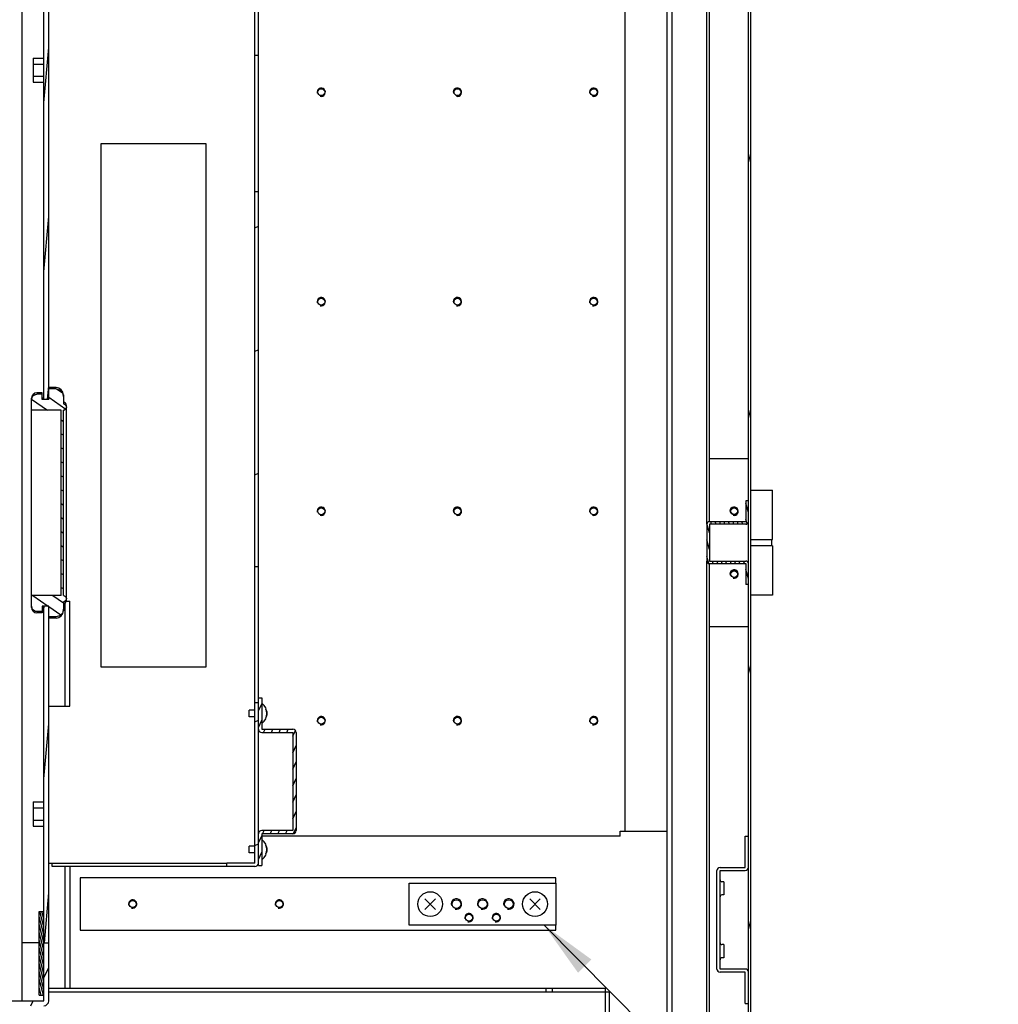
# Model space of a CAD drawing. Header units: millimetres. Extents: x 0 to 8390, y -1 to 5930.
# Tile 37 of 65: x 5825 to 6292, y 1573 to 2042. Entities that reach past the tile are written whole.
import ezdxf

# ---------------------------------------------------------------- set-up
doc = ezdxf.new("R2010")
doc.units = ezdxf.units.MM
doc.header["$LTSCALE"] = 462.55
doc.layers.get('0').update_dxf_attribs({"linetype": 'CONTINUOUS'})
for name, color, linetype in [('02___PRT_ALL_AXES', 7, 'CONTINUOUS'), ('7_ALL_FEATURES', 7, 'CONTINUOUS'), ('ALL_AXIS', 7, 'CONTINUOUS'), ('ALL_COSM_SKETCH', 7, 'CONTINUOUS')]:
    doc.layers.add(name, color=color, linetype=linetype)
doc.styles.get("Standard").update_dxf_attribs({"font": 'txt', "width": 0.5})
doc.dimstyles.get("Standard").update_dxf_attribs({"dimtxt": 35, "dimasz": 27.6, "dimexe": 2, "dimexo": 1, "dimtad": 1, "dimdec": 3, "dimdsep": 46, "dimtxsty": 'Standard', "dimblk": '_FILLED', "dimblk1": '_FILLED', "dimblk2": '_FILLED', "dimcen": 0.09, "dimadec": 3, "dimazin": 2, "dimtol": 1, "dimtp": 0.05, "dimtm": 0.05, "dimtfac": 1, "dimtdec": 3, "dimtofl": 0, "dimtmove": 0, "dimatfit": 3, "dimldrblk": '_FILLED', "dimfxl": 0, "dimtolj": 1, "dimarcsym": 0})

# ---------------------------------------------------------------- blocks, each defined once
blk = doc.blocks.new('_FILLED')
at = {"color": 0, "linetype": 'ByBlock'}
blk.add_solid([(0, 0), (-1, 0.163), (-1, -0.163)], dxfattribs=at)

msp = doc.modelspace()

# ---------------------------------------------------------------- hatches: boundary and pattern name
at = {"linetype": 'Continuous'}
h = msp.add_hatch(dxfattribs=at)
h.set_pattern_fill('DEFAULT__139', color=2, scale=31.581716, angle=285, style=0, pattern_type=0)
h.set_pattern_definition([(285, (0, 0), (30.5056, 8.17395), [])])
edge = h.paths.add_edge_path()
edge.add_line((6152.69, 1039.04), (6152.69, 1055.84))
edge.add_line((6152.69, 1055.84), (6153.89, 1055.84))
edge.add_line((6153.89, 1039.04), (6153.89, 1055.84))
edge.add_line((6153.89, 1039.04), (6172.49, 1039.04))
edge.add_line((6172.49, 1039.04), (6172.49, 2173.34))
edge.add_line((6172.49, 2173.34), (6173.69, 2173.34))
edge.add_line((6173.69, 1039.04), (6173.69, 2173.34))
edge.add_arc((6172.49, 1039.04), 1.2, 270, 360)
edge.add_line((6153.89, 1037.84), (6172.49, 1037.84))
edge.add_arc((6153.89, 1039.04), 1.2, 180, 270)
edge = h.paths.add_edge_path()
edge.add_line((6152.69, 2529.84), (6152.69, 2546.64))
edge.add_arc((6153.89, 2546.64), 1.2, 90, 180)
edge.add_line((6153.89, 2547.84), (6172.49, 2547.84))
edge.add_arc((6172.49, 2546.64), 1.2, 0, 90)
edge.add_line((6173.69, 2313.34), (6173.69, 2546.64))
edge.add_line((6172.49, 2313.34), (6173.69, 2313.34))
edge.add_line((6172.49, 2313.34), (6172.49, 2546.64))
edge.add_line((6153.89, 2546.64), (6172.49, 2546.64))
edge.add_line((6153.89, 2529.84), (6153.89, 2546.64))
edge.add_line((6152.69, 2529.84), (6153.89, 2529.84))
h = msp.add_hatch(dxfattribs=at)
h.set_pattern_fill('DEFAULT__125', color=2, scale=7.031944, angle=85, style=0, pattern_type=0)
h.set_pattern_definition([(85, (0, 0), (-7.005185, 0.612874), [])])
edge = h.paths.add_edge_path()
edge.add_line((5838.69, 1601.84), (5838.69, 1762.57))
edge.add_line((5836.39, 1601.84), (5838.69, 1601.84))
edge.add_line((5836.39, 1601.84), (5836.39, 1762.57))
edge.add_line((5836.39, 1762.57), (5838.69, 1762.57))
edge = h.paths.add_edge_path()
edge.add_line((5838.69, 1861.11), (5838.69, 2529.54))
edge.add_line((5836.39, 1861.11), (5838.69, 1861.11))
edge.add_line((5836.39, 1861.11), (5836.39, 2529.54))
edge.add_line((5828.29, 2529.54), (5836.39, 2529.54))
edge.add_line((5828.29, 2529.54), (5828.29, 2531.84))
edge.add_line((5828.29, 2531.84), (5836.39, 2531.84))
edge.add_arc((5836.39, 2529.54), 2.3, 0, 90)
h = msp.add_hatch(dxfattribs=at)
h.set_pattern_fill('DEFAULT__121', color=2, scale=53.431341, angle=205, style=0, pattern_type=0)
h.set_pattern_definition([(205, (0, 0), (22.58106, -48.42524), [])])
edge = h.paths.add_edge_path()
edge.add_line((5938.69, 1639.94), (5938.69, 1716.34))
edge.add_arc((5937.09, 1639.94), 1.6, 270, 360)
edge.add_line((5937.09, 1638.34), (5923.69, 1638.34))
edge.add_line((5923.69, 1638.34), (5923.69, 1639.94))
edge.add_line((5937.09, 1639.94), (5923.69, 1639.94))
edge.add_line((5937.09, 1639.94), (5937.09, 1716.34))
edge.add_line((5938.69, 1716.34), (5937.09, 1716.34))
edge = h.paths.add_edge_path()
edge.add_line((5938.69, 1781.34), (5938.69, 1960.34))
edge.add_line((5938.69, 1781.34), (5937.09, 1781.34))
edge.add_line((5937.09, 1781.34), (5937.09, 1960.34))
edge.add_line((5938.69, 1960.34), (5937.09, 1960.34))
edge = h.paths.add_edge_path()
edge.add_line((5938.69, 2025.34), (5938.69, 2204.34))
edge.add_line((5938.69, 2025.34), (5937.09, 2025.34))
edge.add_line((5937.09, 2025.34), (5937.09, 2204.34))
edge.add_line((5938.69, 2204.34), (5937.09, 2204.34))
edge = h.paths.add_edge_path()
edge.add_line((5938.69, 2269.34), (5938.69, 2396.74))
edge.add_line((5938.69, 2269.34), (5937.09, 2269.34))
edge.add_line((5937.09, 2269.34), (5937.09, 2396.74))
edge.add_line((5937.09, 2396.74), (5923.69, 2396.74))
edge.add_line((5923.69, 2398.34), (5923.69, 2396.74))
edge.add_line((5937.09, 2398.34), (5923.69, 2398.34))
edge.add_arc((5937.09, 2396.74), 1.6, 0, 90)
h = msp.add_hatch(dxfattribs=at)
h.set_pattern_fill('DEFAULT__112', color=2, scale=5.458499, angle=325, style=0, pattern_type=0)
h.set_pattern_definition([(325, (0, 0), (3.1308663, 4.4713404), [])])
edge = h.paths.add_edge_path()
edge.add_line((5844.69, 1856.03), (5830.49, 1856.03))
edge.add_line((5830.49, 1861.11), (5830.49, 1856.03))
edge.add_spline(control_points=[(5830.49, 1861.11), (5830.49, 1861.24), (5830.51, 1861.48), (5830.59, 1861.83), (5830.71, 1862.17), (5830.88, 1862.49), (5831.1, 1862.78), (5831.35, 1863.04), (5831.64, 1863.26), (5831.95, 1863.43), (5832.29, 1863.56), (5832.64, 1863.63), (5832.87, 1863.65), (5832.99, 1863.65)], knot_values=[0, 0, 0, 0, 0.090909, 0.181818, 0.272727, 0.363636, 0.454545, 0.545455, 0.636364, 0.727273, 0.818182, 0.909091, 1, 1, 1, 1], degree=3, periodic=0)
edge.add_line((5835.49, 1863.65), (5832.99, 1863.65))
edge.add_line((5835.49, 1863.65), (5835.49, 1861.11))
edge.add_line((5838.69, 1861.11), (5835.49, 1861.11))
edge.add_line((5838.69, 1866.18), (5838.69, 1861.11))
edge.add_line((5842.19, 1866.18), (5838.69, 1866.18))
edge.add_spline(control_points=[(5842.19, 1866.18), (5842.35, 1866.18), (5842.65, 1866.16), (5843.1, 1866.07), (5843.53, 1865.92), (5843.94, 1865.72), (5844.32, 1865.46), (5844.67, 1865.15), (5844.97, 1864.8), (5845.23, 1864.42), (5845.43, 1864), (5845.58, 1863.56), (5845.67, 1863.1), (5845.69, 1862.79), (5845.69, 1862.64)], knot_values=[0, 0, 0, 0, 0.083333, 0.166667, 0.25, 0.333333, 0.416667, 0.5, 0.583333, 0.666667, 0.75, 0.833333, 0.916667, 1, 1, 1, 1], degree=3, periodic=0)
edge.add_line((5845.69, 1862.64), (5845.69, 1859.08))
edge.add_spline(control_points=[(5845.69, 1859.08), (5845.78, 1859.08), (5845.97, 1859.07), (5846.23, 1858.99), (5846.48, 1858.87), (5846.7, 1858.7), (5846.89, 1858.49), (5847.04, 1858.25), (5847.14, 1857.98), (5847.19, 1857.7), (5847.19, 1857.42), (5847.14, 1857.13), (5847.04, 1856.87), (5846.89, 1856.63), (5846.7, 1856.42), (5846.48, 1856.25), (5846.23, 1856.12), (5845.96, 1856.05), (5845.78, 1856.03), (5845.69, 1856.03)], knot_values=[0, 0, 0, 0, 0.058824, 0.117647, 0.176471, 0.235294, 0.294118, 0.352941, 0.411765, 0.470588, 0.529412, 0.588235, 0.647059, 0.705882, 0.764706, 0.823529, 0.882353, 0.941176, 1, 1, 1, 1], degree=3, periodic=0)
edge.add_line((5845.69, 1767.65), (5845.69, 1856.03))
edge.add_spline(control_points=[(5845.69, 1767.65), (5845.78, 1767.65), (5845.96, 1767.63), (5846.23, 1767.56), (5846.48, 1767.43), (5846.7, 1767.26), (5846.89, 1767.06), (5847.04, 1766.81), (5847.14, 1766.55), (5847.19, 1766.27), (5847.19, 1765.98), (5847.14, 1765.7), (5847.04, 1765.44), (5846.89, 1765.19), (5846.7, 1764.99), (5846.48, 1764.82), (5846.23, 1764.69), (5845.97, 1764.62), (5845.78, 1764.6), (5845.69, 1764.6)], knot_values=[0, 0, 0, 0, 0.058824, 0.117647, 0.176471, 0.235294, 0.294118, 0.352941, 0.411765, 0.470588, 0.529412, 0.588235, 0.647059, 0.705882, 0.764706, 0.823529, 0.882353, 0.941176, 1, 1, 1, 1], degree=3, periodic=0)
edge.add_line((5845.69, 1764.6), (5845.69, 1761.05))
edge.add_spline(control_points=[(5845.69, 1761.05), (5845.69, 1760.89), (5845.67, 1760.58), (5845.58, 1760.12), (5845.43, 1759.68), (5845.23, 1759.26), (5844.97, 1758.88), (5844.67, 1758.53), (5844.32, 1758.22), (5843.94, 1757.97), (5843.53, 1757.76), (5843.1, 1757.61), (5842.65, 1757.52), (5842.35, 1757.5), (5842.19, 1757.5)], knot_values=[0, 0, 0, 0, 0.083333, 0.166667, 0.25, 0.333333, 0.416667, 0.5, 0.583333, 0.666667, 0.75, 0.833333, 0.916667, 1, 1, 1, 1], degree=3, periodic=0)
edge.add_line((5842.19, 1757.5), (5838.69, 1757.5))
edge.add_line((5838.69, 1762.57), (5838.69, 1757.5))
edge.add_line((5838.69, 1762.57), (5835.49, 1762.57))
edge.add_line((5835.49, 1762.57), (5835.49, 1760.03))
edge.add_line((5835.49, 1760.03), (5832.99, 1760.03))
edge.add_spline(control_points=[(5832.99, 1760.03), (5832.87, 1760.03), (5832.64, 1760.05), (5832.29, 1760.13), (5831.95, 1760.25), (5831.64, 1760.43), (5831.35, 1760.65), (5831.1, 1760.9), (5830.88, 1761.19), (5830.71, 1761.51), (5830.59, 1761.85), (5830.51, 1762.21), (5830.49, 1762.45), (5830.49, 1762.57)], knot_values=[0, 0, 0, 0, 0.090909, 0.181818, 0.272727, 0.363636, 0.454545, 0.545455, 0.636364, 0.727273, 0.818182, 0.909091, 1, 1, 1, 1], degree=3, periodic=0)
edge.add_line((5830.49, 1767.65), (5830.49, 1762.57))
edge.add_line((5844.69, 1767.65), (5830.49, 1767.65))
edge.add_line((5844.69, 1767.65), (5844.69, 1856.03))
h = msp.add_hatch(dxfattribs=at)
h.set_pattern_fill('DEFAULT__138', color=2, scale=2.047745, angle=285, style=0, pattern_type=0)
h.set_pattern_definition([(285, (0, 0), (1.97796976, 0.5299954), [])])
edge = h.paths.add_edge_path()
edge.add_line((6171.29, 1812.84), (6171.29, 1802.84))
edge.add_line((6172.49, 1812.84), (6171.29, 1812.84))
edge.add_line((6172.49, 1812.84), (6172.49, 1802.84))
edge.add_arc((6171.29, 1802.84), 1.2, 270, 360)
edge.add_line((6171.29, 1801.64), (6153.89, 1801.64))
edge.add_line((6153.89, 1801.64), (6153.89, 1784.04))
edge.add_line((6153.89, 1784.04), (6171.29, 1784.04))
edge.add_arc((6171.29, 1782.84), 1.2, 0, 90)
edge.add_line((6172.49, 1782.84), (6172.49, 1772.84))
edge.add_line((6172.49, 1772.84), (6171.29, 1772.84))
edge.add_line((6171.29, 1782.84), (6171.29, 1772.84))
edge.add_line((6153.89, 1782.84), (6171.29, 1782.84))
edge.add_arc((6153.89, 1784.04), 1.2, 180, 270)
edge.add_line((6152.69, 1801.64), (6152.69, 1784.04))
edge.add_arc((6153.89, 1801.64), 1.2, 90, 180)
edge.add_line((6171.29, 1802.84), (6153.89, 1802.84))
h = msp.add_hatch(dxfattribs=at)
h.set_pattern_fill('DEFAULT__117', color=2, scale=3.327518, angle=245, style=0, pattern_type=0)
h.set_pattern_definition([(245, (0, 0), (3.0157553, -1.4062698), [])])
edge = h.paths.add_edge_path()
edge.add_line((5940.29, 1718.84), (5940.29, 1703.84))
edge.add_line((5940.29, 1703.84), (5955.09, 1703.84))
edge.add_arc((5955.09, 1702.24), 1.6, 0, 90)
edge.add_line((5956.69, 1702.24), (5956.69, 1655.44))
edge.add_arc((5955.09, 1655.44), 1.6, 270, 360)
edge.add_line((5955.09, 1653.84), (5940.29, 1653.84))
edge.add_line((5940.29, 1653.84), (5940.29, 1638.84))
edge.add_line((5938.69, 1638.84), (5940.29, 1638.84))
edge.add_line((5938.69, 1653.84), (5938.69, 1638.84))
edge.add_arc((5940.29, 1653.84), 1.6, 90, 180)
edge.add_line((5955.09, 1655.44), (5940.29, 1655.44))
edge.add_line((5955.09, 1702.24), (5955.09, 1655.44))
edge.add_line((5940.29, 1702.24), (5955.09, 1702.24))
edge.add_arc((5940.29, 1703.84), 1.6, 180, 270)
edge.add_line((5938.69, 1718.84), (5938.69, 1703.84))
edge.add_line((5938.69, 1718.84), (5940.29, 1718.84))
h = msp.add_hatch(dxfattribs=at)
h.set_pattern_fill('DEFAULT__124', color=2, scale=0.967261, angle=285, style=0, pattern_type=0)
h.set_pattern_definition([(285, (0, 0), (0.93430225, 0.25034553), [])])
edge = h.paths.add_edge_path()
edge.add_line((5836.39, 1576.84), (5836.39, 1616.84))
edge.add_line((5834.09, 1576.84), (5836.39, 1576.84))
edge.add_line((5834.09, 1576.84), (5834.09, 1616.84))
edge.add_line((5834.09, 1616.84), (5836.39, 1616.84))
h = msp.add_hatch(dxfattribs=at)
h.set_pattern_fill('DEFAULT__123', color=2, scale=11.295042, angle=245, style=0, pattern_type=0)
h.set_pattern_definition([(245, (0, 0), (10.236785, -4.773491), [])])
edge = h.paths.add_edge_path()
edge.add_line((5798.29, 1229.84), (5798.29, 1571.84))
edge.add_arc((5800.59, 1571.84), 2.3, 90, 180)
edge.add_line((5800.59, 1574.14), (5836.39, 1574.14))
edge.add_line((5836.39, 1574.14), (5836.39, 1601.84))
edge.add_line((5836.39, 1601.84), (5838.69, 1601.84))
edge.add_line((5838.69, 1574.14), (5838.69, 1601.84))
edge.add_arc((5836.39, 1574.14), 2.3, 270, 360)
edge.add_line((5800.59, 1571.84), (5836.39, 1571.84))
edge.add_line((5800.59, 1229.84), (5800.59, 1571.84))
edge.add_line((5798.29, 1229.84), (5800.59, 1229.84))

# ---------------------------------------------------------------- linework, layer by layer
at = {"color": 7, "linetype": 'Continuous'}
for p, q in [((5825.99, 1574.14), (5825.99, 2658.24)), ((5836.39, 1861.11), (5836.39, 2529.54)), ((5838.69, 1861.11), (5838.69, 2529.54)), ((5937.09, 1639.94), (5937.09, 2396.74)), ((5938.69, 1638.84), (5938.69, 2396.74)), ((6133.69, 1030.14), (6133.69, 2182.84)), ((6172.49, 1039.04), (6172.49, 2173.34)), ((6173.69, 1039.04), (6173.69, 2173.34)), ((5831.19, 2024.12), (5836.39, 2024.12)), ((5831.19, 2024.12), (5831.19, 2012.57)), ((5831.19, 2021.23), (5836.39, 2021.23)), ((5938.69, 2025.34), (5937.09, 2025.34)), ((5831.19, 2015.45), (5836.39, 2015.45)), ((5831.19, 2012.57), (5836.39, 2012.57)), ((5863.69, 1983.34), (5913.69, 1983.34)), ((5863.69, 1733.34), (5863.69, 1983.34)), ((5913.69, 1983.34), (5913.69, 1733.34)), ((5938.69, 1960.34), (5937.09, 1960.34)), ((5842.19, 1866.84), (5838.69, 1866.84)), ((5842.19, 1866.18), (5838.69, 1866.18)), ((5830.49, 1761.84), (5830.49, 1861.84)), ((5835.49, 1864.34), (5832.99, 1864.34)), ((5835.49, 1863.65), (5832.99, 1863.65)), ((5835.49, 1861.11), (5835.49, 1864.34)), ((5836.39, 1861.84), (5835.49, 1861.84)), ((5838.69, 1861.11), (5835.49, 1861.11)), ((5845.69, 1863.34), (5845.69, 1859.08)), ((5847.19, 1765.37), (5847.19, 1858.32)), ((5844.69, 1856.03), (5830.49, 1856.03)), ((5844.69, 1767.65), (5844.69, 1856.03)), ((5845.69, 1767.65), (5845.69, 1856.03)), ((6172.49, 1812.84), (6171.29, 1812.84)), ((6171.29, 1812.84), (6171.29, 1802.84)), ((6152.69, 1801.64), (6152.69, 1784.04)), ((6171.29, 1802.84), (6153.89, 1802.84)), ((6171.29, 1801.64), (6153.89, 1801.64)), ((6153.89, 1801.64), (6153.89, 1784.04)), ((5938.69, 1781.34), (5937.09, 1781.34)), ((6153.89, 1784.04), (6171.29, 1784.04)), ((6153.89, 1782.84), (6171.29, 1782.84)), ((6171.29, 1782.84), (6171.29, 1772.84)), ((6172.49, 1772.84), (6171.29, 1772.84)), ((5844.69, 1767.65), (5830.49, 1767.65)), ((5838.69, 1762.57), (5835.49, 1762.57)), ((5835.49, 1762.57), (5835.49, 1759.34)), ((5836.39, 1574.14), (5836.39, 1762.57)), ((5838.69, 1574.14), (5838.69, 1762.57)), ((5845.69, 1764.6), (5845.69, 1760.34)), ((5847.1, 1764.84), (5848.69, 1764.84)), ((5848.69, 1714.84), (5848.69, 1764.84)), ((5835.49, 1760.03), (5832.99, 1760.03)), ((5835.49, 1759.34), (5832.99, 1759.34)), ((5836.39, 1761.84), (5835.49, 1761.84)), ((5842.19, 1757.5), (5838.69, 1757.5)), ((5842.19, 1756.84), (5838.69, 1756.84)), ((5913.69, 1733.34), (5863.69, 1733.34)), ((5938.69, 1716.34), (5937.09, 1716.34)), ((5938.69, 1718.84), (5940.29, 1718.84)), ((5940.29, 1718.84), (5940.29, 1703.84)), ((5838.69, 1714.84), (5848.69, 1714.84)), ((5940.29, 1703.84), (5955.09, 1703.84)), ((5940.29, 1702.24), (5955.09, 1702.24)), ((5955.09, 1702.24), (5955.09, 1655.44)), ((5956.69, 1702.24), (5956.69, 1655.44)), ((5831.19, 1669.12), (5836.39, 1669.12)), ((5831.19, 1669.12), (5831.19, 1657.57)), ((5831.19, 1666.23), (5836.39, 1666.23)), ((5831.19, 1660.45), (5836.39, 1660.45)), ((5831.19, 1657.57), (5836.39, 1657.57)), ((5955.09, 1655.44), (5940.29, 1655.44)), ((5955.09, 1653.84), (5940.29, 1653.84)), ((5940.29, 1653.84), (5940.29, 1638.84)), ((6170.99, 1652.84), (6172.49, 1652.84)), ((5838.69, 1639.94), (5840.29, 1639.94)), ((5840.29, 1638.34), (5840.29, 1639.94)), ((5937.09, 1639.94), (5923.69, 1639.94)), ((5923.69, 1638.34), (5923.69, 1639.94)), ((5937.09, 1638.34), (5923.69, 1638.34)), ((5938.69, 1638.84), (5940.29, 1638.84)), ((6158.99, 1636.34), (6170.99, 1636.34)), ((6158.99, 1589.34), (6158.99, 1636.34)), ((6010.69, 1630.34), (6080.69, 1630.34)), ((6010.69, 1610.34), (6010.69, 1630.34)), ((6080.69, 1630.34), (6080.69, 1610.34)), ((5834.09, 1616.84), (5836.39, 1616.84)), ((5834.09, 1576.84), (5834.09, 1616.84)), ((6080.69, 1610.34), (6010.69, 1610.34)), ((5834.09, 1601.84), (5825.99, 1601.84)), ((5836.39, 1601.84), (5838.69, 1601.84)), ((6160.79, 1600.99), (6159.89, 1600.99)), ((6160.79, 1600.99), (6160.79, 1594.69)), ((6160.79, 1594.69), (6159.89, 1594.69)), ((6170.99, 1589.34), (6158.99, 1589.34)), ((5834.09, 1576.84), (5836.39, 1576.84)), ((5800.59, 1574.14), (5836.39, 1574.14)), ((6170.99, 1572.84), (6172.49, 1572.84))]:
    msp.add_line(p, q, dxfattribs=at)
at = {"color": 3, "linetype": 'Continuous'}
for p, q in [((6135.99, 2182.84), (6135.99, 1047.84)), ((6172.49, 1832.84), (6153.89, 1832.84)), ((6173.69, 1817.84), (6183.94, 1817.84)), ((6183.94, 1794.34), (6183.94, 1817.84)), ((6173.69, 1794.34), (6183.94, 1794.34)), ((6183.94, 1791.34), (6173.69, 1791.34)), ((6183.94, 1791.34), (6183.94, 1767.84)), ((6183.94, 1767.84), (6173.69, 1767.84)), ((6153.89, 1752.84), (6172.49, 1752.84)), ((6170.99, 1637.84), (6170.99, 1652.84)), ((6157.49, 1589.34), (6157.49, 1636.34)), ((6158.99, 1637.84), (6170.99, 1637.84)), ((6080.69, 1632.84), (5853.69, 1632.84)), ((5853.69, 1632.84), (5853.69, 1607.84)), ((6080.69, 1630.34), (6080.69, 1632.84)), ((5853.69, 1607.84), (6080.69, 1607.84)), ((6080.69, 1607.84), (6080.69, 1610.34)), ((6170.99, 1587.84), (6158.99, 1587.84)), ((6170.99, 1572.84), (6170.99, 1587.84))]:
    msp.add_line(p, q, dxfattribs=at)
at = {"color": 2, "linetype": 'Continuous'}
for centre, radius in [((5968.69, 2007.84), 2), ((6033.69, 2007.84), 2), ((6098.69, 2007.84), 2), ((5968.69, 1907.84), 2), ((6033.69, 1907.84), 2), ((6098.69, 1907.84), 2), ((5968.69, 1807.84), 2), ((6033.69, 1807.84), 2), ((6098.69, 1807.84), 2), ((6165.69, 1807.84), 2), ((6165.69, 1777.84), 2), ((5968.69, 1707.84), 2), ((6033.69, 1707.84), 2), ((6098.69, 1707.84), 2), ((5878.69, 1620.34), 2), ((5948.69, 1620.34), 2), ((6033.19, 1620.34), 2.5), ((6045.69, 1620.34), 2.5), ((6058.19, 1620.34), 2.5), ((6039.19, 1613.84), 2), ((6052.19, 1613.84), 2)]:
    msp.add_arc(centre, radius, 255, 195, dxfattribs=at)
at = {"color": 7, "linetype": 'Continuous'}
for centre, radius, start, end in [((5842.19, 1863.34), 3.5, 0, 90), ((5832.99, 1861.84), 2.5, 90, 180), ((5833.07, 1861.11), 2.58, 164.2895, 179.969), ((5833.05, 1861.12), 2.56, 164.0417, 164.2464), ((5842.09, 1862.63), 3.6, 0.0105, 11.1016), ((5845.69, 1858.34), 1.5, 0, 90), ((6153.89, 1801.64), 1.2, 90, 180), ((6171.29, 1802.84), 1.2, 270, 360), ((6153.89, 1784.04), 1.2, 180, 270), ((6171.29, 1782.84), 1.2, 0, 90), ((5833.07, 1762.57), 2.58, 180.023, 194.1934), ((5845.69, 1765.34), 1.5, 270, 360), ((5832.99, 1761.84), 2.5, 180, 270), ((5833.05, 1762.57), 2.56, 194.2248, 195.958), ((5842.19, 1760.34), 3.5, 270, 360), ((5842.09, 1761.05), 3.6, 348.8984, 359.9895), ((5940.29, 1703.84), 1.6, 180, 270), ((5955.09, 1702.24), 1.6, 0, 90), ((5940.29, 1653.84), 1.6, 90, 180), ((5955.09, 1655.44), 1.6, 270, 360), ((5937.09, 1639.94), 1.6, 270, 360), ((6170.99, 1637.84), 1.5, 270, 360), ((6159.89, 1601.89), 0.9, 180, 270), ((6159.89, 1593.79), 0.9, 90, 180), ((6170.99, 1587.84), 1.5, 0, 90), ((5836.39, 1574.14), 2.3, 270, 360)]:
    msp.add_arc(centre, radius, start, end, dxfattribs=at)
at = {"color": 3, "linetype": 'Continuous'}
for centre, start, end in [((6158.99, 1636.34), 90, 180), ((6158.99, 1589.34), 180, 270)]:
    msp.add_arc(centre, 1.5, start, end, dxfattribs=at)
at = {"color": 7, "linetype": 'Continuous'}
for points, knots in [([(5842.19, 1866.18), (5842.98, 1866.18), (5844.61, 1865.6), (5845.47, 1864.1), (5845.62, 1863.33)], [0, 0, 0, 0, 0.499784, 1, 1, 1, 1]), ([(5830.59, 1861.82), (5830.74, 1862.33), (5831.37, 1863.28), (5832.46, 1863.65), (5832.99, 1863.65)], [0, 0, 0, 0, 0.500192, 1, 1, 1, 1]), ([(5845.69, 1859.08), (5846.08, 1859.08), (5846.88, 1858.75), (5847.19, 1857.94), (5847.19, 1857.56)], [0, 0, 0, 0, 0.499582, 1, 1, 1, 1]), ([(5847.19, 1857.56), (5847.19, 1857.17), (5846.88, 1856.37), (5846.08, 1856.03), (5845.69, 1856.03)], [0, 0, 0, 0, 0.50045, 1, 1, 1, 1]), ([(5845.69, 1767.65), (5846.08, 1767.65), (5846.88, 1767.32), (5847.19, 1766.51), (5847.19, 1766.13)], [0, 0, 0, 0, 0.49955, 1, 1, 1, 1]), ([(5847.19, 1766.13), (5847.19, 1765.74), (5846.88, 1764.93), (5846.08, 1764.6), (5845.69, 1764.6)], [0, 0, 0, 0, 0.500418, 1, 1, 1, 1]), ([(5832.99, 1760.03), (5832.46, 1760.03), (5831.37, 1760.4), (5830.74, 1761.35), (5830.59, 1761.86)], [0, 0, 0, 0, 0.499808, 1, 1, 1, 1]), ([(5845.62, 1760.35), (5845.47, 1759.58), (5844.61, 1758.08), (5842.98, 1757.5), (5842.19, 1757.5)], [0, 0, 0, 0, 0.500216, 1, 1, 1, 1])]:
    msp.add_open_spline(points, degree=3, knots=knots, dxfattribs=at)
at = {"layer": '02___PRT_ALL_AXES', "color": 7, "linetype": 'Continuous'}
for p, q in [((6183.69, 1791.34), (6183.69, 1794.34)), ((6160.79, 1630.99), (6159.89, 1630.99)), ((6160.79, 1630.99), (6160.79, 1624.69)), ((6160.79, 1624.69), (6159.89, 1624.69))]:
    msp.add_line(p, q, dxfattribs=at)
at = {"layer": '02___PRT_ALL_AXES', "color": 3, "linetype": 'Continuous'}
for centre in [(5968.69, 2007.84), (6033.69, 2007.84), (6098.69, 2007.84), (5968.69, 1907.84), (6033.69, 1907.84), (6098.69, 1907.84), (5968.69, 1807.84), (6033.69, 1807.84), (6098.69, 1807.84), (6165.69, 1807.84), (6165.69, 1777.84), (5968.69, 1707.84), (6033.69, 1707.84), (6098.69, 1707.84), (5878.69, 1620.34), (5948.69, 1620.34)]:
    msp.add_circle(centre, 1.65, dxfattribs=at)
at = {"layer": '02___PRT_ALL_AXES', "color": 7, "linetype": 'Continuous'}
for centre, radius in [((6033.19, 1620.34), 2.1), ((6045.69, 1620.34), 2.1), ((6058.19, 1620.34), 2.1), ((6039.19, 1613.84), 1.65), ((6052.19, 1613.84), 1.65)]:
    msp.add_circle(centre, radius, dxfattribs=at)
for centre, start, end in [((6159.89, 1631.89), 180, 270), ((6159.89, 1623.79), 90, 180)]:
    msp.add_arc(centre, 0.9, start, end, dxfattribs=at)
at = {"layer": '7_ALL_FEATURES', "color": 7, "linetype": 'Continuous'}
for p, q in [((6152.69, 1801.64), (6152.69, 2409.54)), ((6153.89, 1802.84), (6153.89, 2408.34)), ((6152.69, 1502.84), (6152.69, 1784.04)), ((6153.89, 1502.84), (6153.89, 1782.84)), ((5846.39, 1763.84), (5846.39, 1714.84)), ((5840.29, 1639.94), (5923.69, 1639.94)), ((5840.29, 1638.34), (5840.29, 1639.94)), ((5923.69, 1638.34), (5840.29, 1638.34)), ((5846.39, 1638.34), (5846.39, 1580.14)), ((5848.69, 1638.34), (5848.69, 1580.14)), ((6075.99, 1578.54), (6075.99, 1580.14)), ((6078.99, 1578.54), (6078.99, 1580.14)), ((6104.39, 1030.14), (6104.39, 1580.14)), ((5838.69, 1578.54), (6105.99, 1578.54))]:
    msp.add_line(p, q, dxfattribs=at)
at = {"layer": '7_ALL_FEATURES', "color": 3, "linetype": 'Continuous'}
for p, q in [((6113.69, 1655.14), (6113.69, 2182.84)), ((6111.39, 1655.14), (6133.69, 1655.14)), ((6111.39, 1652.84), (6111.39, 1655.14)), ((6111.39, 1652.84), (5940.29, 1652.84)), ((5838.69, 1580.14), (6104.39, 1580.14)), ((6105.99, 1578.54), (6105.99, 1031.74))]:
    msp.add_line(p, q, dxfattribs=at)
at = {"layer": 'ALL_AXIS', "color": 7, "linetype": 'Continuous'}
for p, q in [((5940.58, 1716.04), (5940.29, 1716.04)), ((5940.58, 1706.64), (5940.58, 1716.04)), ((5937.09, 1712.94), (5934.29, 1712.94)), ((5934.29, 1709.74), (5934.29, 1712.94)), ((5937.09, 1709.74), (5934.29, 1709.74)), ((5940.58, 1706.64), (5940.29, 1706.64)), ((5940.58, 1651.04), (5940.29, 1651.04)), ((5940.58, 1641.64), (5940.58, 1651.04)), ((5937.09, 1647.94), (5934.29, 1647.94)), ((5934.29, 1644.74), (5934.29, 1647.94)), ((5937.09, 1644.74), (5934.29, 1644.74)), ((5940.58, 1641.64), (5940.29, 1641.64))]:
    msp.add_line(p, q, dxfattribs=at)
for centre, radius in [((6165.69, 1807.84), 1.6), ((6165.69, 1777.84), 1.6), ((6020.69, 1620.34), 5.9), ((6070.69, 1620.34), 5.9)]:
    msp.add_circle(centre, radius, dxfattribs=at)
for centre in [(5936.69, 1711.34), (5936.69, 1646.34)]:
    msp.add_arc(centre, 6.1, 309.6019, 50.3981, dxfattribs=at)
at = {"layer": 'ALL_COSM_SKETCH', "color": 7, "linetype": 'Continuous'}
for p, q in [((6023.19, 1617.84), (6018.19, 1622.84)), ((6023.19, 1622.84), (6018.19, 1617.84)), ((6073.19, 1617.84), (6068.19, 1622.84)), ((6073.19, 1622.84), (6068.19, 1617.84))]:
    msp.add_line(p, q, dxfattribs=at)
for points, knots in [([(5942.1, 1713.34), (5942.12, 1713.31), (5942.15, 1713.26), (5942.2, 1713.2), (5942.23, 1713.15), (5942.25, 1713.13), (5942.26, 1713.1), (5942.28, 1713.06), (5942.31, 1713.02), (5942.33, 1712.98), (5942.35, 1712.95), (5942.37, 1712.92), (5942.38, 1712.89), (5942.41, 1712.84), (5942.43, 1712.79), (5942.46, 1712.75), (5942.47, 1712.72), (5942.48, 1712.7), (5942.49, 1712.68), (5942.5, 1712.65), (5942.52, 1712.6), (5942.55, 1712.54), (5942.57, 1712.49), (5942.58, 1712.46), (5942.59, 1712.43), (5942.6, 1712.4), (5942.62, 1712.36), (5942.63, 1712.32), (5942.64, 1712.28), (5942.65, 1712.26), (5942.66, 1712.23), (5942.67, 1712.17), (5942.69, 1712.1), (5942.71, 1712.04), (5942.72, 1712.01)], [0, 0, 0, 0, 0.0625, 0.125, 0.15625, 0.171875, 0.1875, 0.21875, 0.25, 0.28125, 0.3125, 0.328125, 0.34375, 0.375, 0.4375, 0.46875, 0.484375, 0.5, 0.515625, 0.53125, 0.5625, 0.625, 0.65625, 0.671875, 0.6875, 0.71875, 0.75, 0.78125, 0.8125, 0.828125, 0.84375, 0.875, 0.9375, 1, 1, 1, 1]), ([(5942.72, 1710.67), (5942.71, 1710.65), (5942.7, 1710.59), (5942.68, 1710.52), (5942.67, 1710.47), (5942.66, 1710.44), (5942.65, 1710.41), (5942.64, 1710.38), (5942.62, 1710.33), (5942.61, 1710.29), (5942.59, 1710.25), (5942.58, 1710.22), (5942.57, 1710.2), (5942.55, 1710.15), (5942.53, 1710.1), (5942.51, 1710.05), (5942.5, 1710.02), (5942.49, 1710), (5942.48, 1709.98), (5942.46, 1709.95), (5942.44, 1709.9), (5942.41, 1709.84), (5942.39, 1709.79), (5942.37, 1709.77), (5942.35, 1709.74), (5942.34, 1709.71), (5942.31, 1709.67), (5942.29, 1709.63), (5942.27, 1709.6), (5942.25, 1709.57), (5942.24, 1709.55), (5942.23, 1709.53), (5942.2, 1709.49), (5942.16, 1709.43), (5942.12, 1709.37), (5942.1, 1709.35)], [0, 0, 0, 0, 0.0625, 0.125, 0.15625, 0.171875, 0.1875, 0.21875, 0.25, 0.28125, 0.3125, 0.328125, 0.34375, 0.375, 0.4375, 0.46875, 0.484375, 0.5, 0.515625, 0.53125, 0.5625, 0.625, 0.65625, 0.671875, 0.6875, 0.71875, 0.75, 0.78125, 0.8125, 0.828125, 0.84375, 0.859375, 0.875, 0.9375, 1, 1, 1, 1]), ([(5942.72, 1712.01), (5942.72, 1711.98), (5942.73, 1711.94), (5942.74, 1711.89), (5942.75, 1711.86), (5942.75, 1711.83), (5942.75, 1711.82), (5942.76, 1711.8), (5942.76, 1711.79), (5942.76, 1711.76), (5942.77, 1711.73), (5942.77, 1711.7), (5942.77, 1711.68), (5942.77, 1711.66), (5942.78, 1711.64), (5942.78, 1711.61), (5942.78, 1711.59), (5942.78, 1711.57), (5942.78, 1711.56), (5942.78, 1711.54), (5942.79, 1711.51), (5942.79, 1711.48), (5942.79, 1711.45), (5942.79, 1711.41), (5942.79, 1711.37), (5942.79, 1711.34)], [0, 0, 0, 0, 0.125, 0.1875, 0.25, 0.28125, 0.3125, 0.328125, 0.34375, 0.375, 0.4375, 0.46875, 0.5, 0.53125, 0.5625, 0.625, 0.65625, 0.671875, 0.6875, 0.71875, 0.75, 0.8125, 0.84375, 0.875, 1, 1, 1, 1]), ([(5942.79, 1711.34), (5942.79, 1711.32), (5942.79, 1711.28), (5942.79, 1711.22), (5942.79, 1711.19), (5942.79, 1711.16), (5942.79, 1711.15), (5942.78, 1711.13), (5942.78, 1711.12), (5942.78, 1711.09), (5942.78, 1711.06), (5942.78, 1711.03), (5942.77, 1711.01), (5942.77, 1710.99), (5942.77, 1710.96), (5942.76, 1710.94), (5942.76, 1710.92), (5942.76, 1710.9), (5942.76, 1710.89), (5942.75, 1710.87), (5942.75, 1710.84), (5942.74, 1710.81), (5942.74, 1710.78), (5942.73, 1710.74), (5942.72, 1710.7), (5942.72, 1710.67)], [0, 0, 0, 0, 0.125, 0.1875, 0.25, 0.28125, 0.3125, 0.328125, 0.34375, 0.375, 0.4375, 0.46875, 0.5, 0.53125, 0.5625, 0.625, 0.65625, 0.671875, 0.6875, 0.71875, 0.75, 0.8125, 0.84375, 0.875, 1, 1, 1, 1]), ([(5942.1, 1648.34), (5942.12, 1648.31), (5942.15, 1648.26), (5942.2, 1648.2), (5942.23, 1648.15), (5942.25, 1648.13), (5942.26, 1648.1), (5942.28, 1648.06), (5942.31, 1648.02), (5942.33, 1647.98), (5942.35, 1647.95), (5942.37, 1647.92), (5942.38, 1647.89), (5942.41, 1647.84), (5942.43, 1647.79), (5942.46, 1647.75), (5942.47, 1647.72), (5942.48, 1647.7), (5942.49, 1647.68), (5942.5, 1647.65), (5942.52, 1647.6), (5942.55, 1647.54), (5942.57, 1647.49), (5942.58, 1647.46), (5942.59, 1647.43), (5942.6, 1647.4), (5942.62, 1647.36), (5942.63, 1647.32), (5942.64, 1647.28), (5942.65, 1647.26), (5942.66, 1647.23), (5942.67, 1647.17), (5942.69, 1647.1), (5942.71, 1647.04), (5942.72, 1647.01)], [0, 0, 0, 0, 0.0625, 0.125, 0.15625, 0.171875, 0.1875, 0.21875, 0.25, 0.28125, 0.3125, 0.328125, 0.34375, 0.375, 0.4375, 0.46875, 0.484375, 0.5, 0.515625, 0.53125, 0.5625, 0.625, 0.65625, 0.671875, 0.6875, 0.71875, 0.75, 0.78125, 0.8125, 0.828125, 0.84375, 0.875, 0.9375, 1, 1, 1, 1]), ([(5942.72, 1645.67), (5942.71, 1645.65), (5942.7, 1645.59), (5942.68, 1645.52), (5942.67, 1645.47), (5942.66, 1645.44), (5942.65, 1645.41), (5942.64, 1645.38), (5942.62, 1645.33), (5942.61, 1645.29), (5942.59, 1645.25), (5942.58, 1645.22), (5942.57, 1645.2), (5942.55, 1645.15), (5942.53, 1645.1), (5942.51, 1645.05), (5942.5, 1645.02), (5942.49, 1645), (5942.48, 1644.98), (5942.46, 1644.95), (5942.44, 1644.9), (5942.41, 1644.84), (5942.39, 1644.79), (5942.37, 1644.77), (5942.35, 1644.74), (5942.34, 1644.71), (5942.31, 1644.67), (5942.29, 1644.63), (5942.27, 1644.6), (5942.25, 1644.57), (5942.24, 1644.55), (5942.23, 1644.53), (5942.2, 1644.49), (5942.16, 1644.43), (5942.12, 1644.37), (5942.1, 1644.35)], [0, 0, 0, 0, 0.0625, 0.125, 0.15625, 0.171875, 0.1875, 0.21875, 0.25, 0.28125, 0.3125, 0.328125, 0.34375, 0.375, 0.4375, 0.46875, 0.484375, 0.5, 0.515625, 0.53125, 0.5625, 0.625, 0.65625, 0.671875, 0.6875, 0.71875, 0.75, 0.78125, 0.8125, 0.828125, 0.84375, 0.859375, 0.875, 0.9375, 1, 1, 1, 1]), ([(5942.72, 1647.01), (5942.72, 1646.98), (5942.73, 1646.94), (5942.74, 1646.89), (5942.75, 1646.86), (5942.75, 1646.83), (5942.75, 1646.82), (5942.76, 1646.8), (5942.76, 1646.79), (5942.76, 1646.76), (5942.77, 1646.73), (5942.77, 1646.7), (5942.77, 1646.68), (5942.77, 1646.66), (5942.78, 1646.64), (5942.78, 1646.61), (5942.78, 1646.59), (5942.78, 1646.57), (5942.78, 1646.56), (5942.78, 1646.54), (5942.79, 1646.51), (5942.79, 1646.48), (5942.79, 1646.45), (5942.79, 1646.41), (5942.79, 1646.37), (5942.79, 1646.34)], [0, 0, 0, 0, 0.125, 0.1875, 0.25, 0.28125, 0.3125, 0.328125, 0.34375, 0.375, 0.4375, 0.46875, 0.5, 0.53125, 0.5625, 0.625, 0.65625, 0.671875, 0.6875, 0.71875, 0.75, 0.8125, 0.84375, 0.875, 1, 1, 1, 1]), ([(5942.79, 1646.34), (5942.79, 1646.32), (5942.79, 1646.28), (5942.79, 1646.22), (5942.79, 1646.19), (5942.79, 1646.16), (5942.79, 1646.15), (5942.78, 1646.13), (5942.78, 1646.12), (5942.78, 1646.09), (5942.78, 1646.06), (5942.78, 1646.03), (5942.77, 1646.01), (5942.77, 1645.99), (5942.77, 1645.96), (5942.76, 1645.94), (5942.76, 1645.92), (5942.76, 1645.9), (5942.76, 1645.89), (5942.75, 1645.87), (5942.75, 1645.84), (5942.74, 1645.81), (5942.74, 1645.78), (5942.73, 1645.74), (5942.72, 1645.7), (5942.72, 1645.67)], [0, 0, 0, 0, 0.125, 0.1875, 0.25, 0.28125, 0.3125, 0.328125, 0.34375, 0.375, 0.4375, 0.46875, 0.5, 0.53125, 0.5625, 0.625, 0.65625, 0.671875, 0.6875, 0.71875, 0.75, 0.8125, 0.84375, 0.875, 1, 1, 1, 1])]:
    msp.add_open_spline(points, degree=3, knots=knots, dxfattribs=at)

# ---------------------------------------------------------------- leaders
at = {"color": 2, "linetype": 'Continuous'}
msp.add_leader([(6074.99, 1610.34), (6291.71, 1391.56)], dimstyle='Standard', override={"dimtad": 0}, dxfattribs=at)

doc.saveas('drawing.dxf')
